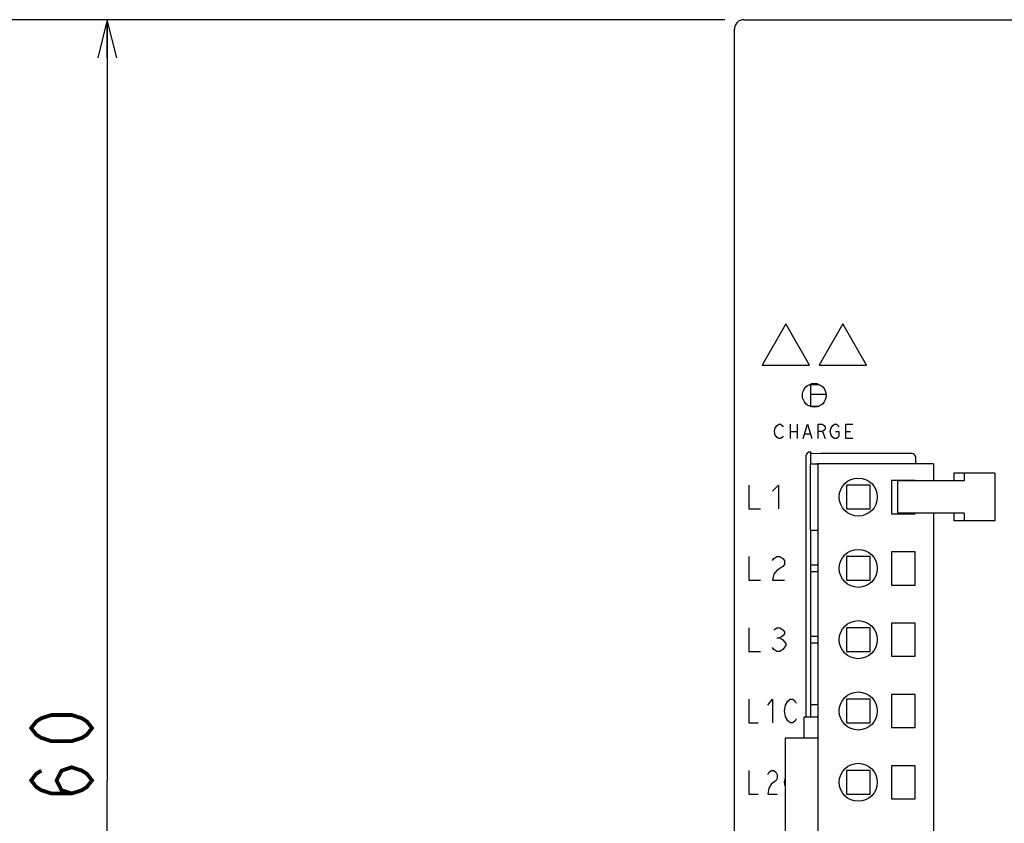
# Model space of a CAD drawing. Extents: x 60 to 814, y 62 to 560.
# Tile 6 of 21: x 335 to 438, y 355 to 440. Entities that reach past the tile are written whole.
import ezdxf

# ---------------------------------------------------------------- set-up
doc = ezdxf.new("R2010")
doc.units = 0
doc.header["$LTSCALE"] = 46.2
doc.layers.get('0').update_dxf_attribs({"linetype": 'CONTINUOUS'})
for name, color, linetype in [('ALL_AXIS', 7, 'CONTINUOUS'), ('ALL_CURVE', 7, 'CONTINUOUS'), ('ALL_DIM', 7, 'CONTINUOUS'), ('ALL_FEATURES', 7, 'CONTINUOUS')]:
    doc.layers.add(name, color=color, linetype=linetype)
doc.dimstyles.get("Standard").update_dxf_attribs({"dimtxt": 2.5, "dimasz": 2.5, "dimexe": 1.25, "dimexo": 0.625, "dimtad": 1, "dimcen": 2.5, "dimazin": 3, "dimtfac": 1, "dimtmove": 0, "dimatfit": 3})

# ---------------------------------------------------------------- blocks, each defined once
blk = doc.blocks.new('_OPEN')
at = {"color": 0, "linetype": 'BYBLOCK'}
for p, q in [((0, 0), (-1, 0.25)), ((-1, -0.25), (0, 0)), ((-1, 0), (0, 0))]:
    blk.add_line(p, q, dxfattribs=at)
blk = doc.blocks.new('*D2')
at = {"layer": 'ALL_DIM', "color": 2, "linetype": 'CONTINUOUS'}
for p, q in [((406.6, 440), (342, 440)), ((344, 440), (344, 360)), ((344, 280), (344, 360)), ((408.43, 280), (342, 280))]:
    blk.add_line(p, q, dxfattribs=at)
at = {"layer": 'ALL_DIM', "color": 2, "linetype": 'CONTINUOUS', "xscale": 4, "yscale": 4, "zscale": 4}
for p, rotation in [((344, 440), 90), ((344, 280), 270)]:
    blk.add_blockref('_OPEN', p, dxfattribs=dict(at, rotation=rotation))
blk = doc.blocks.new('*D4')
at = {"layer": 'ALL_DIM', "color": 2, "linetype": 'CONTINUOUS'}
for p, q in [((409, 440), (328, 440)), ((330, 440), (330, 356)), ((330, 272), (330, 356)), ((418.75, 272), (328, 272))]:
    blk.add_line(p, q, dxfattribs=at)
at = {"layer": 'ALL_DIM', "color": 2, "linetype": 'CONTINUOUS', "xscale": 4, "yscale": 4, "zscale": 4}
for p, rotation in [((330, 440), 90), ((330, 272), 270)]:
    blk.add_blockref('_OPEN', p, dxfattribs=dict(at, rotation=rotation))

msp = doc.modelspace()

# ---------------------------------------------------------------- linework, layer by layer
at = {"color": 7, "linetype": 'CONTINUOUS'}
for p, q in [((418, 401.676), (418, 399.324)), ((418, 401.651), (418.86, 401.651)), ((418, 400.635), (419.632, 400.635)), ((418, 399.365), (418.898, 399.365)), ((418, 394.545), (418, 393.3)), ((418, 386.3), (418, 368))]:
    msp.add_line(p, q, dxfattribs=at)
at = {"layer": 'ALL_AXIS', "color": 7, "linetype": 'CONTINUOUS'}
for p, q in [((418.775, 393.3), (418.775, 311.3)), ((430.925, 393.3), (418.775, 393.3)), ((430.925, 393.3), (430.925, 391.5)), ((421.775, 391.05), (421.775, 388.55)), ((424.275, 391.05), (421.775, 391.05)), ((424.275, 388.55), (424.275, 391.05)), ((426.525, 391.55), (426.525, 388.05)), ((429.025, 391.55), (426.525, 391.55)), ((427.143, 391.5), (427.143, 388.1)), ((433.88, 391.5), (427.143, 391.5)), ((429.025, 391.5), (429.025, 391.55)), ((421.775, 388.55), (424.275, 388.55)), ((426.525, 388.05), (429.025, 388.05)), ((433.88, 388.1), (427.143, 388.1)), ((429.025, 388.05), (429.025, 388.1)), ((430.925, 388.1), (430.925, 311.3)), ((426.525, 384.05), (426.525, 380.55)), ((429.025, 384.05), (426.525, 384.05)), ((429.025, 380.55), (429.025, 384.05)), ((426.525, 380.55), (429.025, 380.55)), ((426.525, 376.55), (426.525, 373.05)), ((429.025, 376.55), (426.525, 376.55)), ((429.025, 373.05), (429.025, 376.55)), ((426.525, 373.05), (429.025, 373.05)), ((426.525, 369.05), (426.525, 365.55)), ((429.025, 369.05), (426.525, 369.05)), ((429.025, 365.55), (429.025, 369.05)), ((426.525, 365.55), (429.025, 365.55)), ((415.325, 364.45), (415.325, 340.15)), ((418.775, 364.45), (415.325, 364.45)), ((426.525, 361.55), (426.525, 358.05)), ((429.025, 361.55), (426.525, 361.55)), ((429.025, 358.05), (429.025, 361.55)), ((426.525, 358.05), (429.025, 358.05))]:
    msp.add_line(p, q, dxfattribs=at)
for centre in [(423.025, 389.8), (423.025, 382.3), (423.025, 374.8), (423.025, 367.3), (423.025, 359.8)]:
    msp.add_circle(centre, 2, dxfattribs=at)
at = {"layer": 'ALL_CURVE', "color": 4, "linetype": 'CONTINUOUS'}
for p, q in [((415.4, 408), (412.9, 403.67)), ((417.9, 403.67), (415.4, 408)), ((421.4, 408), (418.9, 403.67)), ((423.9, 403.67), (421.4, 408)), ((412.9, 403.67), (417.9, 403.67)), ((418.9, 403.67), (423.9, 403.67)), ((414.2, 396.7), (414.292, 397.075)), ((414.292, 397.075), (414.476, 397.325)), ((414.476, 397.325), (414.659, 397.45)), ((414.659, 397.45), (414.843, 397.45)), ((414.843, 397.45), (415.027, 397.325)), ((415.027, 397.325), (415.119, 397.2)), ((415.854, 397.45), (415.854, 395.95)), ((416.589, 397.45), (416.589, 395.95)), ((417.232, 395.95), (417.691, 397.45)), ((417.691, 397.45), (418.151, 395.95)), ((418.794, 395.95), (418.794, 397.45)), ((418.794, 397.45), (419.253, 397.45)), ((419.253, 397.45), (419.437, 397.325)), ((419.437, 396.825), (419.253, 396.7)), ((419.437, 397.325), (419.529, 397.2)), ((419.529, 396.95), (419.437, 396.825)), ((419.529, 397.2), (419.529, 396.95)), ((420.08, 396.7), (420.172, 397.075)), ((420.172, 397.075), (420.356, 397.325)), ((420.356, 397.325), (420.539, 397.45)), ((420.539, 397.45), (420.723, 397.45)), ((420.723, 397.45), (420.907, 397.325)), ((420.907, 397.325), (420.999, 397.2)), ((421.734, 395.95), (421.734, 397.45)), ((421.734, 397.45), (422.469, 397.45)), ((414.292, 396.325), (414.2, 396.7)), ((414.476, 396.075), (414.292, 396.325)), ((414.659, 395.95), (414.476, 396.075)), ((414.843, 395.95), (414.659, 395.95)), ((415.027, 396.075), (414.843, 395.95)), ((415.119, 396.2), (415.027, 396.075)), ((415.854, 396.7), (416.589, 396.7)), ((417.416, 396.45), (417.967, 396.45)), ((419.253, 396.7), (418.794, 396.7)), ((419.253, 396.7), (419.529, 395.95)), ((420.172, 396.325), (420.08, 396.7)), ((420.356, 396.075), (420.172, 396.325)), ((420.539, 395.95), (420.356, 396.075)), ((420.723, 395.95), (420.539, 395.95)), ((420.631, 396.7), (420.999, 396.7)), ((420.907, 396.075), (420.723, 395.95)), ((420.999, 396.2), (420.907, 396.075)), ((420.999, 396.7), (420.999, 396.2)), ((421.734, 396.7), (422.193, 396.7)), ((422.469, 395.95), (421.734, 395.95)), ((411.5, 391.05), (411.5, 388.55)), ((414, 390.425), (414.625, 391.05)), ((414.625, 391.05), (414.625, 388.55)), ((411.5, 388.55), (412.75, 388.55)), ((411.5, 383.55), (411.5, 381.05)), ((414, 383.133), (414.156, 383.342)), ((414.156, 383.342), (414.469, 383.55)), ((414.469, 383.55), (414.781, 383.55)), ((414.781, 383.55), (415.094, 383.342)), ((415.094, 383.342), (415.25, 383.133)), ((415.094, 382.508), (414.469, 382.092)), ((415.25, 382.717), (415.094, 382.508)), ((415.25, 383.133), (415.25, 382.717)), ((414.156, 381.675), (414, 381.05)), ((414.469, 382.092), (414.156, 381.675)), ((411.5, 381.05), (412.75, 381.05)), ((414, 381.05), (415.25, 381.05)), ((411.5, 376.05), (411.5, 373.55)), ((414.156, 375.842), (414.469, 376.05)), ((414.469, 376.05), (414.781, 376.05)), ((414.781, 376.05), (415.094, 375.842)), ((415.094, 375.217), (414.781, 375.008)), ((415.094, 375.842), (415.25, 375.633)), ((415.25, 375.425), (415.094, 375.217)), ((415.25, 375.633), (415.25, 375.425)), ((414.469, 375.008), (414.781, 375.008)), ((414.781, 375.008), (415.094, 374.8)), ((415.094, 374.8), (415.406, 374.383)), ((415.406, 374.175), (415.094, 373.758)), ((415.406, 374.383), (415.406, 374.175)), ((411.5, 373.55), (412.75, 373.55)), ((414.156, 373.758), (414, 373.967)), ((414.469, 373.55), (414.156, 373.758)), ((414.781, 373.55), (414.469, 373.55)), ((415.094, 373.758), (414.781, 373.55)), ((411.5, 368.55), (411.5, 366.05)), ((413.5, 367.925), (414, 368.55)), ((414, 368.55), (414, 366.05)), ((415.25, 367.3), (415.375, 367.925)), ((415.375, 367.925), (415.625, 368.342)), ((415.625, 368.342), (415.875, 368.55)), ((415.875, 368.55), (416.125, 368.55)), ((416.125, 368.55), (416.375, 368.342)), ((416.375, 368.342), (416.5, 368.133)), ((415.375, 366.675), (415.25, 367.3)), ((411.5, 366.05), (412.5, 366.05)), ((415.625, 366.258), (415.375, 366.675)), ((415.875, 366.05), (415.625, 366.258)), ((416.125, 366.05), (415.875, 366.05)), ((416.375, 366.258), (416.125, 366.05)), ((416.5, 366.467), (416.375, 366.258)), ((411.5, 361.05), (411.5, 358.55)), ((413.5, 360.633), (413.625, 360.842)), ((413.625, 360.842), (413.875, 361.05)), ((413.875, 361.05), (414.125, 361.05)), ((414.125, 361.05), (414.375, 360.842)), ((414.375, 360.842), (414.5, 360.633)), ((414.5, 360.633), (414.5, 360.217)), ((413.875, 359.592), (413.625, 359.175)), ((414.375, 360.008), (413.875, 359.592)), ((414.5, 360.217), (414.375, 360.008)), ((415.25, 359.8), (415.325, 360.175)), ((415.325, 359.425), (415.25, 359.8)), ((411.5, 358.55), (412.5, 358.55)), ((413.625, 359.175), (413.5, 358.55)), ((413.5, 358.55), (414.5, 358.55))]:
    msp.add_line(p, q, dxfattribs=at)
at = {"layer": 'ALL_DIM', "color": 2, "linetype": 'CONTINUOUS', "const_width": 0.4}
for points in [[(342.4, 365.504), (341.867, 364.816), (341.333, 364.472), (340.267, 364.128), (338.133, 364.128), (337.067, 364.472), (336.533, 364.816), (336, 365.504), (336.533, 366.192), (337.067, 366.536), (338.133, 366.88), (340.267, 366.88), (341.333, 366.536), (341.867, 366.192), (342.4, 365.504)], [(340.267, 358.624), (339.2, 358.968), (338.667, 360), (339.2, 361.032), (340.267, 361.376), (341.333, 361.032), (341.867, 360.688), (342.4, 360), (341.867, 359.312), (341.333, 358.968), (340.267, 358.624), (338.133, 358.624), (337.067, 358.968), (336.533, 359.312), (336, 360), (336.533, 360.688), (337.067, 361.032)]]:
    msp.add_lwpolyline(points, dxfattribs=at)
at = {"layer": 'ALL_FEATURES', "color": 7, "linetype": 'CONTINUOUS'}
for p, q in [((411, 440), (479, 440)), ((410, 281), (410, 439)), ((417.5, 394.046), (417.5, 366.65)), ((418, 394.545), (417.902, 394.536)), ((418.061, 394.418), (418, 394.545)), ((418.061, 394.418), (419.079, 394.382)), ((428.582, 394.382), (419.079, 394.382)), ((429.082, 393.3), (429.082, 393.882)), ((418, 386.3), (418, 393.3)), ((418, 393.3), (418.775, 393.3)), ((433.084, 392.3), (433.084, 391.5)), ((437.39, 392.3), (433.084, 392.3)), ((434.154, 392.3), (434.154, 391.5)), ((437.39, 392.3), (437.39, 387.3)), ((434.154, 391.5), (433.88, 391.5)), ((433.084, 388.1), (433.084, 387.3)), ((434.154, 388.1), (433.88, 388.1)), ((434.154, 388.1), (434.154, 387.3)), ((437.39, 387.3), (433.084, 387.3)), ((418, 386.3), (418.775, 386.3)), ((421.775, 383.55), (421.775, 381.05)), ((424.275, 383.55), (421.775, 383.55)), ((424.275, 381.05), (424.275, 383.55)), ((418.775, 382.62), (418, 382.62)), ((418, 381.98), (418.775, 381.98)), ((421.775, 381.05), (424.275, 381.05)), ((418.775, 375.12), (418, 375.12)), ((421.775, 376.05), (421.775, 373.55)), ((424.275, 376.05), (421.775, 376.05)), ((424.275, 373.55), (424.275, 376.05)), ((418, 374.48), (418.775, 374.48)), ((421.775, 373.55), (424.275, 373.55)), ((418, 368), (418, 366.65)), ((418, 368), (418.775, 368)), ((421.775, 368.55), (421.775, 366.05)), ((424.275, 368.55), (421.775, 368.55)), ((424.275, 366.05), (424.275, 368.55)), ((417.335, 364.45), (417.335, 366.65)), ((418.775, 366.65), (417.335, 366.65)), ((421.775, 366.05), (424.275, 366.05)), ((421.775, 361.05), (421.775, 358.55)), ((424.275, 361.05), (421.775, 361.05)), ((424.275, 358.55), (424.275, 361.05)), ((421.775, 358.55), (424.275, 358.55))]:
    msp.add_line(p, q, dxfattribs=at)
for points in [[(417.902, 394.536), (417.809, 394.508), (417.722, 394.461), (417.646, 394.399), (417.584, 394.323), (417.538, 394.237), (417.51, 394.143), (417.5, 394.046)], [(429.082, 393.882), (429.07, 393.992), (429.033, 394.099), (428.973, 394.195), (428.892, 394.274), (428.796, 394.334), (428.691, 394.37), (428.582, 394.382)]]:
    msp.add_lwpolyline(points, dxfattribs=at)
msp.add_circle((418.4, 400.5), 1.25, dxfattribs=at)
msp.add_arc((411, 439), 1, 90, 180, dxfattribs=at)

# ---------------------------------------------------------------- dimensions: what is measured, and where the dimension line sits
at = {"layer": 'ALL_DIM', "color": 2, "linetype": 'CONTINUOUS'}
for base, p1, p2, angle, picture, middle in [((330, 440), (419.755, 272), (410, 440), 90, '*D4', (330, 347.744)), ((344, 280), (407.602, 440), (409.426, 280), 270, '*D2', (344, 351.744))]:
    dim = msp.add_linear_dim(base=base, p1=p1, p2=p2, angle=angle, dimstyle='Standard', dxfattribs=at)
    dim.commit()
    dim.dimension.update_dxf_attribs({"geometry": picture, "text_midpoint": middle, "dimtype": 128})

doc.saveas('drawing.dxf')
